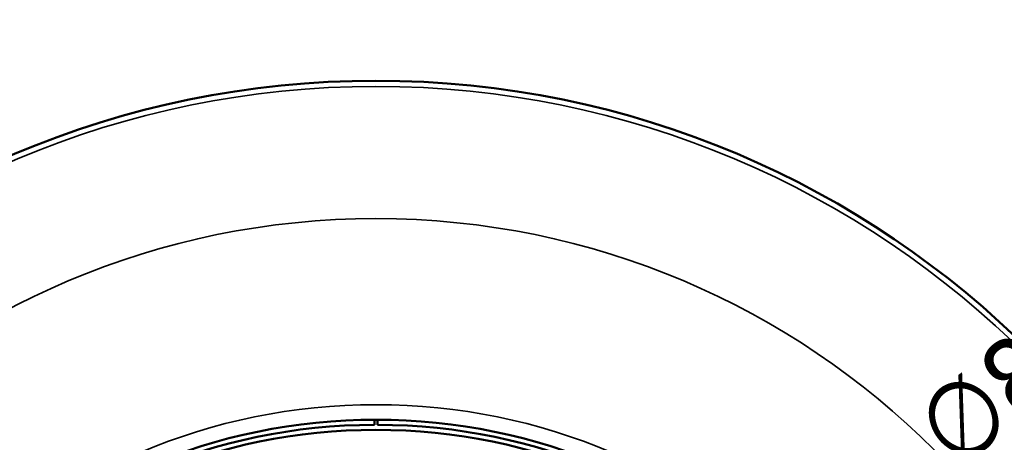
# Model space of a CAD drawing. Header units: millimetres. Extents: x 38 to 2514, y 38 to 1622.
# Tile 39 of 256: x 1039 to 1137, y 387 to 429. Entities that reach past the tile are written whole.
import ezdxf

# ---------------------------------------------------------------- set-up
doc = ezdxf.new("R2010")
doc.units = ezdxf.units.MM
doc.header["$LTSCALE"] = 7.692308
for name, color, linetype, lineweight in [('Dimension (ISO)', 7, 'Continuous', 25), ('Visible (ISO)', 7, 'Continuous', 50), ('Visible Narrow (ISO)', 7, 'Continuous', 35)]:
    doc.layers.add(name, color=color, linetype=linetype, lineweight=lineweight)
doc.styles.add('Note Text (ANSI)', font='tahoma.ttf')
doc.dimstyles.new('Default (ISO)', dxfattribs={"dimscale": 7.692308, "dimtxt": 1, "dimasz": 2.5, "dimexe": 3.175, "dimexo": 0, "dimgap": 0.762, "dimtad": 1, "dimrnd": 1e-08, "dimzin": 0, "dimdsep": 46, "dimtxsty": 'Note Text (ANSI)', "dimcen": 0.09, "dimdle": 10, "dimclrd": 1, "dimclre": 1, "dimclrt": 1, "dimazin": 0, "dimtfac": 3.5052, "dimtmove": 0, "dimatfit": 3, "dimfxl": 1, "dimtolj": 1, "dimtzin": 0, "dimlwd": -1, "dimlwe": -1, "dimarcsym": 0})

# ---------------------------------------------------------------- blocks, each defined once
blk = doc.blocks.new('*D8')
at = {"layer": 'Defpoints', "color": 0, "transparency": 16777216}
for p in [(1107.039, 355.057), (1042.192, 306.519)]:
    blk.add_point(p, dxfattribs=at)
at = {"layer": 'Dimension (ISO)', "color": 1, "transparency": 16777216}
for p, q in [((1107.039, 355.057), (1231.529, 448.24)), ((1057.588, 318.043), (1091.643, 343.534))]:
    blk.add_line(p, q, dxfattribs=at)
for points in [[(1089.722, 346.1), (1093.564, 340.968), (1107.039, 355.057)], [(1055.667, 320.609), (1059.508, 315.477), (1042.192, 306.519)]]:
    blk.add_solid(points, dxfattribs=at)
at = {"layer": 'Dimension (ISO)', "color": 1, "transparency": 16777216, "insert": (1127.514, 390.276), "char_height": 7.69231, "attachment_point": 1, "rotation": 36.81531, "style": 'Note Text (ANSI)'}
blk.add_mtext('\\A1;∅81.00 mm [∅3.189 in]', dxfattribs=at)

msp = doc.modelspace()

# ---------------------------------------------------------------- linework, layer by layer
at = {"layer": 'Visible (ISO)'}
for p, q in [((1074.4654, 389.2881), (1074.4654, 388.7881)), ((1074.7654, 389.2881), (1074.7654, 388.7881))]:
    msp.add_line(p, q, dxfattribs=at)
for radius in [92.2022, 58.5, 57.5]:
    msp.add_circle((1074.6154, 330.7883), radius, dxfattribs=at)
msp.add_arc((1074.6154, 330.7883), 58, 90.148179, 89.851821, dxfattribs=at)
at = {"layer": 'Visible Narrow (ISO)'}
for radius in [91.6402, 78.5, 60]:
    msp.add_circle((1074.6154, 330.7883), radius, dxfattribs=at)

# ---------------------------------------------------------------- dimensions: what is measured, and where the dimension line sits
at = {"layer": 'Dimension (ISO)', "color": 1, "true_color": 0xff0000}
dim = msp.add_diameter_dim_2p(p1=(1042.1922, 306.5191), p2=(1107.0385, 355.0574), text='<> mm [∅3.189 in]', dimstyle='Default (ISO)', override={"dimgap": 0.762, "dimdec": 2, "dimlfac": 1, "dimpost": '', "dimtol": 0, "dimlim": 0, "dimtp": 0, "dimtm": 0, "dimtdec": 2, "dimatfit": 2}, dxfattribs=at)
dim.commit()
dim.dimension.update_dxf_attribs({"geometry": '*D8', "text_midpoint": (1181.947, 411.1273), "dimtype": 163})

doc.saveas('drawing.dxf')
